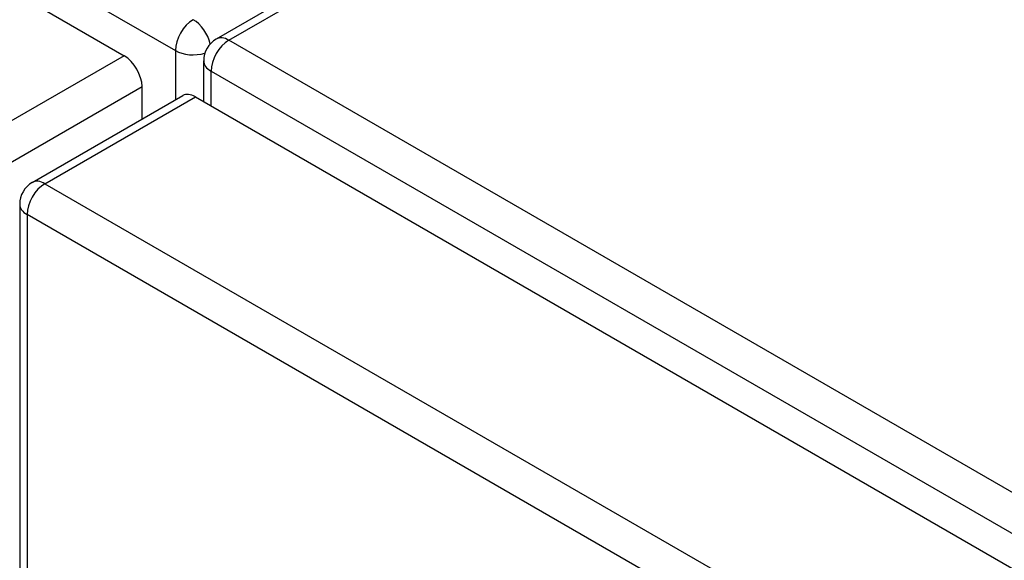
# Model space of a CAD drawing. Header units: inches. Extents: x 27 to 746, y 82 to 342.
# Tile 246 of 256: x 687.16 to 691.02, y 305.09 to 307.21. Entities that reach past the tile are written whole.
import ezdxf

# ---------------------------------------------------------------- set-up
doc = ezdxf.new("R2010")
doc.units = ezdxf.units.IN
doc.header["$MEASUREMENT"] = 0
doc.layers.add('Visible Edges(ANSI)', color=7, linetype='Continuous', lineweight=25)
doc.layers.add('Visible Tangent Edges(ANSI)', color=7, linetype='Continuous', lineweight=25)

msp = doc.modelspace()

# ---------------------------------------------------------------- linework, layer by layer
at = {"layer": 'Visible Edges(ANSI)'}
for p, q in [((636.939, 336.3045), (687.5714, 307.0719)), ((694.8638, 311.1392), (687.9327, 307.1375)), ((687.8832, 306.8918), (687.8832, 307.0518)), ((687.6414, 306.8233), (687.6414, 306.9506)), ((687.2108, 306.5746), (687.8012, 306.9155)), ((687.8507, 306.9106), (738.4831, 277.678)), ((687.1613, 306.4889), (687.1613, 282.2226))]:
    msp.add_line(p, q, dxfattribs=at)
for centre in [(687.9822, 307.0518), (687.2603, 306.4889)]:
    msp.add_arc(centre, 0.099, 120, 180, dxfattribs=at)
for centre, start_param, end_param in [((687.5714, 306.991), 3.926991, 5.497787), ((687.8507, 306.8298), 5.497787, 6.283185)]:
    msp.add_ellipse(centre, major_axis=(-0.0495, 0.0857), ratio=0.57735, start_param=start_param, end_param=end_param, dxfattribs=at)
at = {"layer": 'Visible Tangent Edges(ANSI)'}
for p, q in [((637.0006, 336.4052), (687.7722, 307.0922)), ((687.9822, 307.1326), (694.9133, 311.1342)), ((738.7539, 277.8196), (687.9822, 307.1326)), ((687.7722, 307.0922), (687.7722, 306.8988)), ((687.5714, 307.0719), (686.981, 306.731)), ((687.9122, 307.0113), (738.6839, 277.6983)), ((687.9122, 306.8751), (687.9122, 307.0113)), ((687.051, 306.6097), (687.6414, 306.9506)), ((687.2603, 306.5697), (687.8507, 306.9106)), ((687.2603, 306.5697), (737.8927, 277.3371)), ((737.8226, 277.2159), (687.1903, 306.4485)), ((687.1903, 306.4485), (687.1903, 282.1822))]:
    msp.add_line(p, q, dxfattribs=at)
for centre, major_axis, start_param, end_param in [((687.8422, 307.1326), (0.0495, 0.0857), 0.785398, 2.356194), ((687.8422, 307.1326), (-0.0495, 0.0857), 4.23253, 5.497787), ((687.9822, 307.0518), (-0.0495, -0.0857), 3.926991, 5.497787), ((687.9822, 307.0518), (-0.0495, 0.0857), 5.497787, 6.283185), ((687.8422, 307.1326), (-0.099, 0), 0.785398, 2.050655), ((687.9822, 307.0518), (-0.099, 0), 0, 0.785398), ((687.2603, 306.4889), (-0.0495, 0.0857), 5.497787, 6.283185), ((687.2603, 306.4889), (-0.0495, -0.0857), 3.926991, 5.497787), ((687.2603, 306.4889), (-0.099, 0), 0, 0.785398)]:
    msp.add_ellipse(centre, major_axis=major_axis, ratio=0.57735, start_param=start_param, end_param=end_param, dxfattribs=at)

doc.saveas('drawing.dxf')
